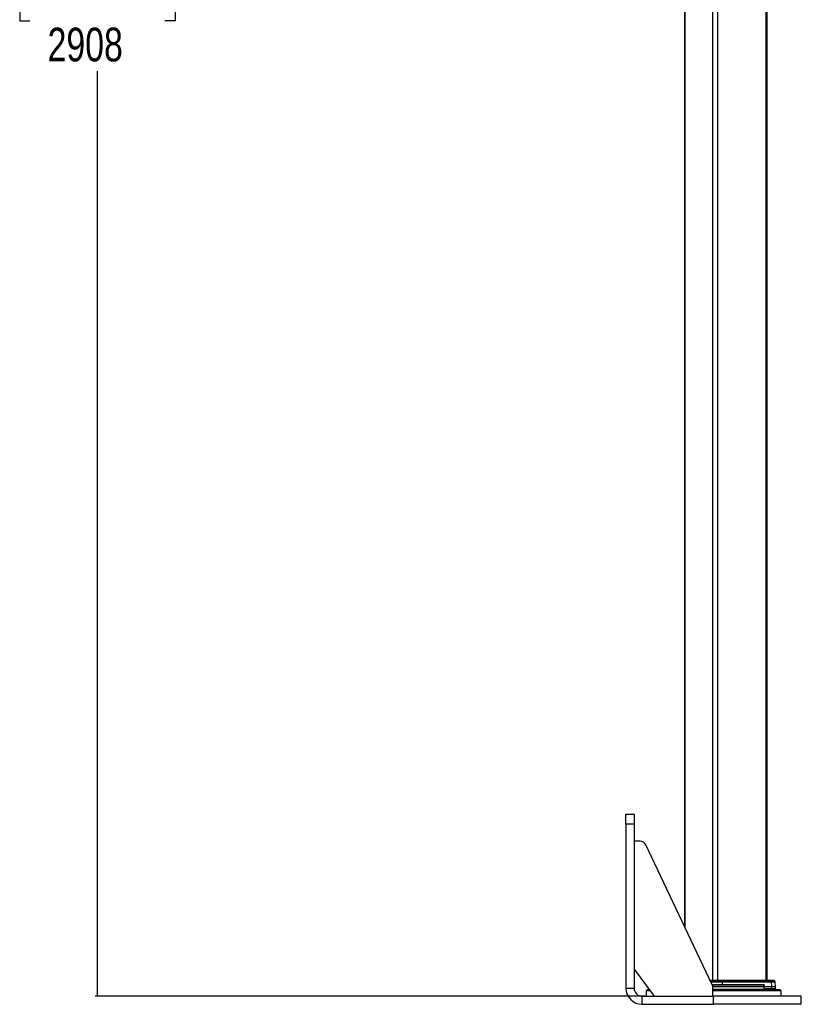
# Model space of a CAD drawing. Header units: millimetres. Extents: x 1508 to 17407, y 899 to 16320.
# Tile 1 of 60: x 1508 to 3826, y 1410 to 4330. Entities that reach past the tile are written whole.
import ezdxf

# ---------------------------------------------------------------- set-up
doc = ezdxf.new("R2010")
doc.units = ezdxf.units.MM
doc.header["$LTSCALE"] = 2
doc.layers.add('COMPONENT_GEOMETRY', color=7, linetype='Continuous')
doc.styles.add('SLDTEXTSTYLE0', font='TXT', dxfattribs={"width": 0.75})
doc.dimstyles.new('SLDDIMSTYLE1', dxfattribs={"dimtxt": 100, "dimasz": 6.604, "dimexe": 0, "dimexo": 0.0625, "dimgap": 25, "dimtad": 0, "dimtih": 1, "dimtoh": 1, "dimdec": 0, "dimrnd": 1e-09, "dimzin": 12, "dimdsep": 46, "dimtxsty": 'SLDTEXTSTYLE0', "dimsah": 1, "dimcen": 0.09, "dimadec": 0, "dimazin": 3, "dimtfac": 1, "dimtdec": 0, "dimtofl": 0, "dimtmove": 0, "dimatfit": 3, "dimfxl": 1, "dimfrac": 2, "dimtolj": 1, "dimtzin": 12, "dimarcsym": 0})

# ---------------------------------------------------------------- blocks, each defined once
blk = doc.blocks.new('_D_4')
at = {"layer": 'COMPONENT_GEOMETRY', "color": 7}
for p, q in [((3713.9, 7249.5), (1732.2, 7249.5)), ((1738.5, 7249.5), (1738.5, 4506.1)), ((1538.4, 4485.8), (1508, 4485.8)), ((1508, 4485.8), (1508, 4327)), ((1938.6, 4485.8), (1969, 4485.8)), ((1969, 4485.8), (1969, 4327)), ((1508, 4327), (1538.4, 4327)), ((1969, 4327), (1938.6, 4327)), ((1738.5, 1434), (1738.5, 4177.4)), ((3363.2, 1434), (1732.2, 1434))]:
    blk.add_line(p, q, dxfattribs=at)
for points in [[(1738.5, 7249.5), (1737.5, 7242.9), (1739.5, 7242.9)], [(1738.5, 1434), (1739.5, 1440.6), (1737.5, 1440.6)]]:
    blk.add_solid(points, dxfattribs=at)
at = {"layer": 'COMPONENT_GEOMETRY', "color": 7, "char_height": 100, "attachment_point": 1, "style": 'SLDTEXTSTYLE0'}
for s, insert in [('9\'6.48"', (1538.4, 4456)), ('2908', (1590.7, 4306.3))]:
    blk.add_mtext(s, dxfattribs=dict(at, insert=insert))

msp = doc.modelspace()

# ---------------------------------------------------------------- linework, layer by layer
at = {"color": 7, "linetype": 'Continuous', "lineweight": 25}
for p, q in [((3479.15, 7229.05), (3479.15, 1642.41)), ((3724.96, 1481.05), (3724.96, 7229.05)), ((3305.77, 1974.05), (3329.77, 1974.05)), ((3305.77, 1944.05), (3305.77, 1458.05)), ((3329.77, 1944.05), (3305.77, 1944.05)), ((3329.77, 1944.05), (3329.77, 1458.05)), ((3347.12, 1894.05), (3329.77, 1894.05)), ((3561.84, 1468.11), (3365.19, 1882.62)), ((3329.77, 1514.05), (3389.77, 1434.05)), ((3555.99, 1481.05), (3587.87, 1481.05)), ((3561.4, 1469.05), (3713.47, 1469.05)), ((3715.7, 1462.05), (3563.61, 1462.05)), ((3587.87, 1481.05), (3733.05, 1481.05)), ((3588.67, 1480.46), (3590.36, 1477.46)), ((3734.04, 1480.46), (3588.67, 1480.46)), ((3590.36, 1477.46), (3736.13, 1477.46)), ((3590.69, 1476.11), (3590.82, 1469.05)), ((3736.54, 1476.11), (3590.69, 1476.11)), ((3715.7, 1462.05), (3715.53, 1467.12)), ((3736.89, 1462.05), (3715.7, 1462.05)), ((3733.05, 1481.05), (3743.47, 1481.05)), ((3736.13, 1477.46), (3734.04, 1480.46)), ((3736.54, 1476.11), (3736.89, 1462.05)), ((3736.89, 1456.05), (3736.89, 1462.05)), ((3748.96, 1462.05), (3736.89, 1462.05)), ((3747.88, 1477.46), (3744.88, 1480.46)), ((3748.96, 1462.05), (3748.47, 1476.11)), ((3748.96, 1456.05), (3748.96, 1462.05)), ((3305.77, 1458.05), (3329.77, 1458.05)), ((3353.77, 1410.05), (3353.77, 1434.05)), ((3353.77, 1434.05), (3565.77, 1434.05)), ((3369.77, 1454.05), (3365.77, 1450.05)), ((3365.77, 1450.05), (3365.77, 1434.05)), ((3377.77, 1450.05), (3365.77, 1450.05)), ((3369.77, 1454.05), (3374.77, 1454.05)), ((3563.77, 1434.05), (3563.77, 1459.54)), ((3563.77, 1454.05), (3761.77, 1454.05)), ((3765.77, 1450.05), (3563.77, 1450.05)), ((3825.77, 1434.05), (3565.77, 1434.05)), ((3565.77, 1410.05), (3565.77, 1434.05)), ((3736.89, 1456.05), (3715.49, 1456.05)), ((3715.52, 1455.01), (3715.56, 1456.05)), ((3748.96, 1456.05), (3736.89, 1456.05)), ((3765.77, 1450.05), (3761.77, 1454.05)), ((3765.77, 1434.05), (3765.77, 1450.05)), ((3825.77, 1410.05), (3825.77, 1434.05)), ((3353.77, 1410.05), (3565.77, 1410.05)), ((3825.77, 1410.05), (3565.77, 1410.05))]:
    msp.add_line(p, q, dxfattribs=at)
at = {"color": 8, "linetype": 'Continuous', "lineweight": 25}
for p, q in [((3480.23, 7229.05), (3480.23, 1640.14)), ((3562.66, 7229.05), (3562.66, 1481.05)), ((3577.45, 7229.05), (3577.45, 1481.05)), ((3720.13, 7229.05), (3720.13, 1481.05)), ((3588.67, 1480.46), (3555.98, 1480.46)), ((3557.41, 1477.46), (3590.36, 1477.46)), ((3590.69, 1476.11), (3558.05, 1476.11)), ((3715.53, 1467.12), (3562.28, 1467.12)), ((3744.88, 1480.46), (3734.04, 1480.46)), ((3736.13, 1477.46), (3747.88, 1477.46)), ((3748.47, 1476.11), (3736.54, 1476.11)), ((3563.77, 1455.01), (3715.52, 1455.01))]:
    msp.add_line(p, q, dxfattribs=at)
at = {"color": 7, "linetype": 'Continuous', "lineweight": 25, "flags": 128}
msp.add_lwpolyline([(3715.49, 1456.05), (3715.6, 1459.05), (3715.7, 1462.05)], dxfattribs=at)
at = {"color": 7, "linetype": 'Continuous', "lineweight": 25}
for centre, radius, start, end in [((3347.12, 1874.05), 20, 25.38053, 90), ((3543.77, 1459.54), 20, 0, 25.38053), ((3587.76, 1480.07), 0.982, 23.45489, 83.87749), ((3587.78, 1476.11), 2.91, 359.99977, 27.51991), ((3732.99, 1479.81), 1.23, 31.58853, 87.05195), ((3734.07, 1476.1), 2.48, 0.40261, 33.37144), ((3743.47, 1479.05), 2, 45, 90), ((3746.47, 1476.04), 2, 2, 45), ((3353.77, 1458.05), 48, 180, 270), ((3353.77, 1458.05), 24, 180, 270), ((3714.53, 1455.05), 1, 270, 358)]:
    msp.add_arc(centre, radius, start, end, dxfattribs=at)
at = {"color": 8, "linetype": 'Continuous', "lineweight": 25}
msp.add_arc((3556.01, 1480.69), 0.353, 93.42663, 135.75262, dxfattribs=at)
at = {"color": 7, "linetype": 'Continuous', "lineweight": 25}
for points, knots in [([(3305.77, 1944.05), (3305.77, 1946.4), (3305.77, 1950.84), (3305.77, 1957.04), (3305.77, 1962.35), (3305.77, 1966.71), (3305.77, 1970.07), (3305.77, 1972.42), (3305.77, 1973.82), (3305.77, 1973.97), (3305.77, 1974.05)], [0, 0, 0, 0, 0.1449418, 0.273574, 0.3900713, 0.5, 0.6099287, 0.726426, 0.8550582, 1, 1, 1, 1]), ([(3329.77, 1974.05), (3329.77, 1973.97), (3329.77, 1973.82), (3329.77, 1972.42), (3329.77, 1970.07), (3329.77, 1966.71), (3329.77, 1962.35), (3329.77, 1957.04), (3329.77, 1950.84), (3329.77, 1946.4), (3329.77, 1944.05)], [0, 0, 0, 0, 0.1449418, 0.273574, 0.3900713, 0.5, 0.6099287, 0.726426, 0.8550582, 1, 1, 1, 1]), ([(3713.47, 1469.05), (3713.78, 1469.01), (3714.31, 1468.94), (3714.94, 1468.5), (3715.31, 1468), (3715.49, 1467.53), (3715.52, 1467.23), (3715.53, 1467.12)], [0, 0, 0, 0, 0.3457648, 0.5808804, 0.7587515, 0.9025013, 1, 1, 1, 1])]:
    msp.add_open_spline(points, degree=3, knots=knots, dxfattribs=at)

# ---------------------------------------------------------------- dimensions: what is measured, and where the dimension line sits
at = {"layer": 'COMPONENT_GEOMETRY', "color": 7}
dim = msp.add_linear_dim(base=(1738.5, 1434.05), p1=(3716.47, 7249.5), p2=(3365.77, 1434.05), angle=90, dimstyle='SLDDIMSTYLE1', dxfattribs=at)
dim.commit()
dim.dimension.update_dxf_attribs({"geometry": '_D_4', "text_midpoint": (1738.5, 4341.77), "dimtype": 160})

doc.saveas('drawing.dxf')
